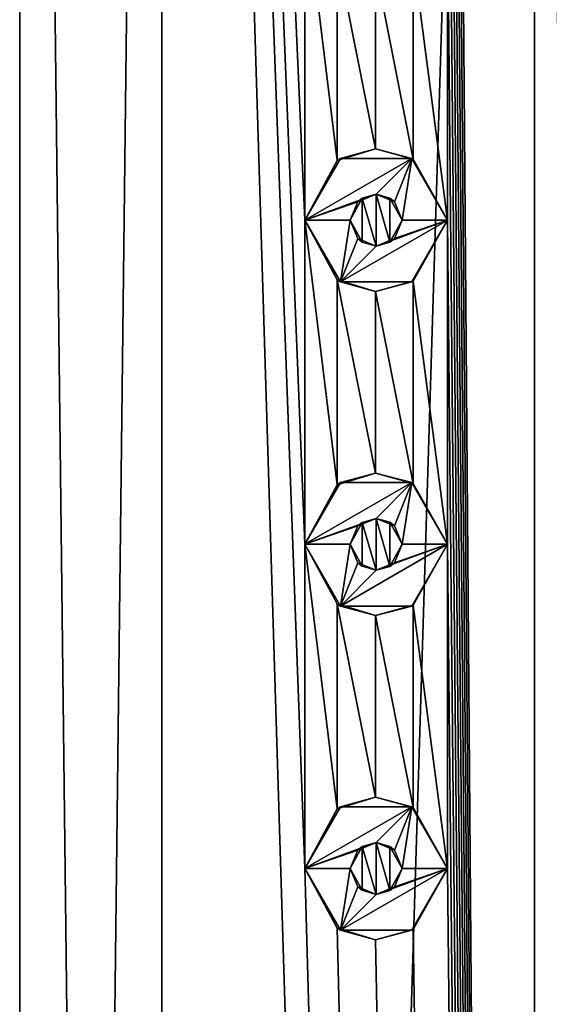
# Model space of a CAD drawing. Header units: millimetres. Extents: x -284 to 78, y 0 to 199.
# Tile 37 of 122: x -161.5 to -153.33, y 136.91 to 152.09. Entities that reach past the tile are written whole.
import ezdxf

# ---------------------------------------------------------------- set-up
doc = ezdxf.new("R2010")
doc.units = ezdxf.units.MM
doc.header["$LTSCALE"] = 65.185185
for name, color, linetype in [('106', 7, 'CONTINUOUS'), ('107', 7, 'CONTINUOUS'), ('295', 7, 'CONTINUOUS'), ('296', 7, 'CONTINUOUS'), ('297', 7, 'CONTINUOUS'), ('298', 7, 'CONTINUOUS'), ('299', 7, 'CONTINUOUS'), ('300', 7, 'CONTINUOUS'), ('301', 7, 'CONTINUOUS'), ('302', 7, 'CONTINUOUS'), ('303', 7, 'CONTINUOUS'), ('304', 7, 'CONTINUOUS'), ('305', 7, 'CONTINUOUS'), ('306', 7, 'CONTINUOUS'), ('307', 7, 'CONTINUOUS'), ('308', 7, 'CONTINUOUS'), ('309', 7, 'CONTINUOUS'), ('323', 7, 'CONTINUOUS'), ('324', 7, 'CONTINUOUS'), ('362', 7, 'CONTINUOUS')]:
    doc.layers.add(name, color=color, linetype=linetype)

msp = doc.modelspace()

# ---------------------------------------------------------------- linework, layer by layer
at = {"layer": '106', "linetype": 'CONTINUOUS'}
for points in [[(-161.5, 12), (-159.304, 12, 6.759), (-161.5, 198.5), (-161.5, 12)], [(-161.5, 198.5), (-159.304, 12, 6.759), (-159.304, 198.5, 6.76), (-161.5, 198.5)], [(-159.304, 12, 6.759), (-153.554, 12, 10.937), (-159.304, 198.5, 6.76), (-159.304, 12, 6.759)], [(-159.304, 198.5, 6.76), (-153.554, 12, 10.937), (-157.1, 139, 9.047), (-159.304, 198.5, 6.76)], [(-157.1, 154, 9.047), (-159.304, 198.5, 6.76), (-157.1, 149, 9.047), (-157.1, 154, 9.047)], [(-157.1, 149, 9.047), (-159.304, 198.5, 6.76), (-157.1, 144, 9.047), (-157.1, 149, 9.047)], [(-157.1, 144, 9.047), (-159.304, 198.5, 6.76), (-157.1, 139, 9.047), (-157.1, 144, 9.047)], [(-153.554, 12, 10.937), (-153.554, 198.5, 10.937), (-154.9, 184, 10.404), (-153.554, 12, 10.937)], [(-153.554, 198.5, 10.937), (-153.554, 12, 10.937), (-153.1, 139, 11.074), (-153.554, 198.5, 10.937)], [(-153.1, 154, 11.074), (-153.554, 198.5, 10.937), (-153.1, 149, 11.074), (-153.1, 154, 11.074)], [(-153.1, 149, 11.074), (-153.554, 198.5, 10.937), (-153.1, 144, 11.074), (-153.1, 149, 11.074)], [(-153.1, 144, 11.074), (-153.554, 198.5, 10.937), (-153.1, 139, 11.074), (-153.1, 144, 11.074)], [(-153.554, 12, 10.937), (-154.9, 184, 10.404), (-154.9, 179, 10.404), (-153.554, 12, 10.937)], [(-153.554, 12, 10.937), (-154.9, 179, 10.404), (-154.9, 174, 10.404), (-153.554, 12, 10.937)], [(-153.554, 12, 10.937), (-154.9, 174, 10.404), (-154.9, 169, 10.404), (-153.554, 12, 10.937)], [(-153.554, 12, 10.937), (-154.9, 169, 10.404), (-154.9, 164, 10.404), (-153.554, 12, 10.937)], [(-153.554, 12, 10.937), (-154.9, 164, 10.404), (-154.9, 159, 10.404), (-153.554, 12, 10.937)], [(-153.554, 12, 10.937), (-154.9, 159, 10.404), (-154.9, 154, 10.404), (-153.554, 12, 10.937)], [(-156.603, 153.08, 9.416), (-157.1, 154, 9.047), (-156.603, 149.92, 9.415), (-156.603, 153.08, 9.416)], [(-157.1, 154, 9.047), (-157.1, 149, 9.047), (-156.603, 149.92, 9.415), (-157.1, 154, 9.047)], [(-154.9, 154, 10.404), (-155.427, 153.061, 10.139), (-154.9, 149, 10.404), (-154.9, 154, 10.404)], [(-153.554, 12, 10.937), (-154.9, 154, 10.404), (-154.9, 149, 10.404), (-153.554, 12, 10.937)], [(-156.009, 152.9, 9.805), (-156.603, 153.08, 9.416), (-156.009, 150.1, 9.805), (-156.009, 152.9, 9.805)], [(-156.009, 150.1, 9.805), (-156.603, 153.08, 9.416), (-156.603, 149.92, 9.415), (-156.009, 150.1, 9.805)], [(-155.427, 153.061, 10.139), (-156.009, 152.9, 9.805), (-155.427, 149.939, 10.139), (-155.427, 153.061, 10.139)], [(-154.9, 149, 10.404), (-155.427, 153.061, 10.139), (-155.427, 149.939, 10.139), (-154.9, 149, 10.404)], [(-155.427, 149.939, 10.139), (-156.009, 152.9, 9.805), (-156.009, 150.1, 9.805), (-155.427, 149.939, 10.139)], [(-156.603, 148.08, 9.416), (-157.1, 149, 9.047), (-156.603, 144.92, 9.415), (-156.603, 148.08, 9.416)], [(-157.1, 149, 9.047), (-157.1, 144, 9.047), (-156.603, 144.92, 9.415), (-157.1, 149, 9.047)], [(-154.9, 149, 10.404), (-155.427, 148.061, 10.139), (-154.9, 144, 10.404), (-154.9, 149, 10.404)], [(-153.554, 12, 10.937), (-154.9, 149, 10.404), (-154.9, 144, 10.404), (-153.554, 12, 10.937)], [(-156.009, 147.9, 9.805), (-156.603, 148.08, 9.416), (-156.009, 145.1, 9.805), (-156.009, 147.9, 9.805)], [(-156.009, 145.1, 9.805), (-156.603, 148.08, 9.416), (-156.603, 144.92, 9.415), (-156.009, 145.1, 9.805)], [(-155.427, 148.061, 10.139), (-156.009, 147.9, 9.805), (-155.427, 144.939, 10.139), (-155.427, 148.061, 10.139)], [(-154.9, 144, 10.404), (-155.427, 148.061, 10.139), (-155.427, 144.939, 10.139), (-154.9, 144, 10.404)], [(-155.427, 144.939, 10.139), (-156.009, 147.9, 9.805), (-156.009, 145.1, 9.805), (-155.427, 144.939, 10.139)], [(-156.603, 143.08, 9.416), (-157.1, 144, 9.047), (-156.603, 139.92, 9.415), (-156.603, 143.08, 9.416)], [(-157.1, 144, 9.047), (-157.1, 139, 9.047), (-156.603, 139.92, 9.415), (-157.1, 144, 9.047)], [(-154.9, 144, 10.404), (-155.427, 143.061, 10.139), (-154.9, 139, 10.404), (-154.9, 144, 10.404)], [(-153.554, 12, 10.937), (-154.9, 144, 10.404), (-154.9, 139, 10.404), (-153.554, 12, 10.937)], [(-156.009, 142.9, 9.805), (-156.603, 143.08, 9.416), (-156.009, 140.1, 9.805), (-156.009, 142.9, 9.805)], [(-156.009, 140.1, 9.805), (-156.603, 143.08, 9.416), (-156.603, 139.92, 9.415), (-156.009, 140.1, 9.805)], [(-155.427, 143.061, 10.139), (-156.009, 142.9, 9.805), (-155.427, 139.939, 10.139), (-155.427, 143.061, 10.139)], [(-154.9, 139, 10.404), (-155.427, 143.061, 10.139), (-155.427, 139.939, 10.139), (-154.9, 139, 10.404)], [(-155.427, 139.939, 10.139), (-156.009, 142.9, 9.805), (-156.009, 140.1, 9.805), (-155.427, 139.939, 10.139)], [(-157.1, 139, 9.047), (-153.554, 12, 10.937), (-156.603, 138.08, 9.416), (-157.1, 139, 9.047)], [(-155.427, 138.061, 10.139), (-153.554, 12, 10.937), (-154.9, 139, 10.404), (-155.427, 138.061, 10.139)], [(-153.554, 12, 10.937), (-146.446, 12, 10.937), (-153.1, 139, 11.074), (-153.554, 12, 10.937)], [(-156.603, 138.08, 9.416), (-153.554, 12, 10.937), (-156.009, 137.9, 9.805), (-156.603, 138.08, 9.416)], [(-156.009, 137.9, 9.805), (-153.554, 12, 10.937), (-155.427, 138.061, 10.139), (-156.009, 137.9, 9.805)]]:
    msp.add_3dface(points, dxfattribs=at)
at = {"layer": '107', "linetype": 'CONTINUOUS'}
for points in [[(-156.215, 139.337, 9.676), (-156.4, 139, 9.555), (-156.215, 138.663, 9.676), (-156.215, 139.337, 9.676)], [(-156.001, 139.4, 9.81), (-156.215, 139.337, 9.676), (-156.001, 138.6, 9.81), (-156.001, 139.4, 9.81)], [(-156.001, 138.6, 9.81), (-156.215, 139.337, 9.676), (-156.215, 138.663, 9.676), (-156.001, 138.6, 9.81)], [(-155.789, 139.34, 9.937), (-156.001, 139.4, 9.81), (-155.789, 138.66, 9.937), (-155.789, 139.34, 9.937)], [(-155.789, 138.66, 9.937), (-156.001, 139.4, 9.81), (-156.001, 138.6, 9.81), (-155.789, 138.66, 9.937)], [(-155.6, 139, 10.044), (-155.789, 139.34, 9.937), (-155.789, 138.66, 9.937), (-155.6, 139, 10.044)]]:
    msp.add_3dface(points, dxfattribs=at)
at = {"layer": '295', "linetype": 'CONTINUOUS'}
for points in [[(-156.55, 149.953, 11), (-157.1, 149, 11), (-155.45, 149.953, 11), (-156.55, 149.953, 11)], [(-155.45, 149.953, 11), (-157.1, 149, 11), (-156, 149.4, 11), (-155.45, 149.953, 11)], [(-155.717, 149.283, 11), (-155.45, 149.953, 11), (-156, 149.4, 11), (-155.717, 149.283, 11)], [(-155.6, 149, 11), (-155.45, 149.953, 11), (-155.717, 149.283, 11), (-155.6, 149, 11)], [(-154.9, 149, 11), (-155.45, 149.953, 11), (-155.6, 149, 11), (-154.9, 149, 11)], [(-156, 149.4, 11), (-157.1, 149, 11), (-156.283, 149.283, 11), (-156, 149.4, 11)], [(-157.1, 149, 11), (-156.4, 149, 11), (-156.283, 149.283, 11), (-157.1, 149, 11)], [(-157.1, 149, 11), (-156.55, 148.047, 11), (-156.4, 149, 11), (-157.1, 149, 11)], [(-155.45, 148.047, 11), (-154.9, 149, 11), (-156.55, 148.047, 11), (-155.45, 148.047, 11)], [(-156.55, 148.047, 11), (-154.9, 149, 11), (-156, 148.6, 11), (-156.55, 148.047, 11)], [(-156.4, 149, 11), (-156.55, 148.047, 11), (-156.283, 148.717, 11), (-156.4, 149, 11)], [(-156, 148.6, 11), (-154.9, 149, 11), (-155.717, 148.717, 11), (-156, 148.6, 11)], [(-155.717, 148.717, 11), (-154.9, 149, 11), (-155.6, 149, 11), (-155.717, 148.717, 11)], [(-156.283, 148.717, 11), (-156.55, 148.047, 11), (-156, 148.6, 11), (-156.283, 148.717, 11)]]:
    msp.add_3dface(points, dxfattribs=at)
at = {"layer": '296', "linetype": 'CONTINUOUS'}
for points in [[(-157.1, 149, 9.047), (-156.603, 148.08, 9.416), (-157.1, 149, 11), (-157.1, 149, 9.047)], [(-157.1, 149, 11), (-156.603, 148.08, 9.416), (-156.55, 148.047, 11), (-157.1, 149, 11)], [(-155.427, 148.061, 10.139), (-154.9, 149, 10.404), (-155.45, 148.047, 11), (-155.427, 148.061, 10.139)], [(-154.9, 149, 10.404), (-154.9, 149, 11), (-155.45, 148.047, 11), (-154.9, 149, 10.404)], [(-156.603, 148.08, 9.416), (-156.009, 147.9, 9.805), (-156.55, 148.047, 11), (-156.603, 148.08, 9.416)], [(-156.009, 147.9, 9.805), (-155.45, 148.047, 11), (-156.55, 148.047, 11), (-156.009, 147.9, 9.805)], [(-156.009, 147.9, 9.805), (-155.427, 148.061, 10.139), (-155.45, 148.047, 11), (-156.009, 147.9, 9.805)]]:
    msp.add_3dface(points, dxfattribs=at)
at = {"layer": '297', "linetype": 'CONTINUOUS'}
for points in [[(-156.009, 150.1, 9.805), (-156.603, 149.92, 9.415), (-156.55, 149.953, 11), (-156.009, 150.1, 9.805)], [(-156.009, 150.1, 9.805), (-156.55, 149.953, 11), (-155.45, 149.953, 11), (-156.009, 150.1, 9.805)], [(-155.427, 149.939, 10.139), (-156.009, 150.1, 9.805), (-155.45, 149.953, 11), (-155.427, 149.939, 10.139)], [(-156.603, 149.92, 9.415), (-157.1, 149, 9.047), (-156.55, 149.953, 11), (-156.603, 149.92, 9.415)], [(-157.1, 149, 9.047), (-157.1, 149, 11), (-156.55, 149.953, 11), (-157.1, 149, 9.047)], [(-155.427, 149.939, 10.139), (-155.45, 149.953, 11), (-154.9, 149, 11), (-155.427, 149.939, 10.139)], [(-154.9, 149, 10.404), (-155.427, 149.939, 10.139), (-154.9, 149, 11), (-154.9, 149, 10.404)]]:
    msp.add_3dface(points, dxfattribs=at)
at = {"layer": '298', "linetype": 'CONTINUOUS'}
for points in [[(-156.283, 149.283, 11), (-156.4, 149, 11), (-156.215, 149.337, 9.676), (-156.283, 149.283, 11)], [(-156.4, 149, 11), (-156.4, 149, 9.555), (-156.215, 149.337, 9.676), (-156.4, 149, 11)], [(-156, 149.4, 11), (-156.283, 149.283, 11), (-156.001, 149.4, 9.81), (-156, 149.4, 11)], [(-156.001, 149.4, 9.81), (-156.283, 149.283, 11), (-156.215, 149.337, 9.676), (-156.001, 149.4, 9.81)], [(-155.789, 149.34, 9.937), (-156, 149.4, 11), (-156.001, 149.4, 9.81), (-155.789, 149.34, 9.937)], [(-155.717, 149.283, 11), (-156, 149.4, 11), (-155.789, 149.34, 9.937), (-155.717, 149.283, 11)], [(-155.6, 149, 10.044), (-155.717, 149.283, 11), (-155.789, 149.34, 9.937), (-155.6, 149, 10.044)], [(-155.6, 149, 11), (-155.717, 149.283, 11), (-155.6, 149, 10.044), (-155.6, 149, 11)]]:
    msp.add_3dface(points, dxfattribs=at)
at = {"layer": '299', "linetype": 'CONTINUOUS'}
for points in [[(-156.4, 149, 11), (-156.283, 148.717, 11), (-156.4, 149, 9.555), (-156.4, 149, 11)], [(-156.4, 149, 9.555), (-156.283, 148.717, 11), (-156.215, 148.663, 9.676), (-156.4, 149, 9.555)], [(-155.717, 148.717, 11), (-155.6, 149, 11), (-155.789, 148.66, 9.937), (-155.717, 148.717, 11)], [(-155.6, 149, 11), (-155.6, 149, 10.044), (-155.789, 148.66, 9.937), (-155.6, 149, 11)], [(-156.283, 148.717, 11), (-156, 148.6, 11), (-156.215, 148.663, 9.676), (-156.283, 148.717, 11)], [(-156, 148.6, 11), (-155.717, 148.717, 11), (-155.789, 148.66, 9.937), (-156, 148.6, 11)], [(-156.215, 148.663, 9.676), (-156, 148.6, 11), (-156.001, 148.6, 9.81), (-156.215, 148.663, 9.676)], [(-156.001, 148.6, 9.81), (-156, 148.6, 11), (-155.789, 148.66, 9.937), (-156.001, 148.6, 9.81)]]:
    msp.add_3dface(points, dxfattribs=at)
at = {"layer": '300', "linetype": 'CONTINUOUS'}
for points in [[(-156.55, 144.953, 11), (-157.1, 144, 11), (-155.45, 144.953, 11), (-156.55, 144.953, 11)], [(-155.45, 144.953, 11), (-157.1, 144, 11), (-156, 144.4, 11), (-155.45, 144.953, 11)], [(-155.717, 144.283, 11), (-155.45, 144.953, 11), (-156, 144.4, 11), (-155.717, 144.283, 11)], [(-155.6, 144, 11), (-155.45, 144.953, 11), (-155.717, 144.283, 11), (-155.6, 144, 11)], [(-154.9, 144, 11), (-155.45, 144.953, 11), (-155.6, 144, 11), (-154.9, 144, 11)], [(-156, 144.4, 11), (-157.1, 144, 11), (-156.283, 144.283, 11), (-156, 144.4, 11)], [(-157.1, 144, 11), (-156.4, 144, 11), (-156.283, 144.283, 11), (-157.1, 144, 11)], [(-157.1, 144, 11), (-156.55, 143.047, 11), (-156.4, 144, 11), (-157.1, 144, 11)], [(-155.45, 143.047, 11), (-154.9, 144, 11), (-156.55, 143.047, 11), (-155.45, 143.047, 11)], [(-156.55, 143.047, 11), (-154.9, 144, 11), (-156, 143.6, 11), (-156.55, 143.047, 11)], [(-156.4, 144, 11), (-156.55, 143.047, 11), (-156.283, 143.717, 11), (-156.4, 144, 11)], [(-156, 143.6, 11), (-154.9, 144, 11), (-155.717, 143.717, 11), (-156, 143.6, 11)], [(-155.717, 143.717, 11), (-154.9, 144, 11), (-155.6, 144, 11), (-155.717, 143.717, 11)], [(-156.283, 143.717, 11), (-156.55, 143.047, 11), (-156, 143.6, 11), (-156.283, 143.717, 11)]]:
    msp.add_3dface(points, dxfattribs=at)
at = {"layer": '301', "linetype": 'CONTINUOUS'}
for points in [[(-157.1, 144, 9.047), (-156.603, 143.08, 9.416), (-157.1, 144, 11), (-157.1, 144, 9.047)], [(-157.1, 144, 11), (-156.603, 143.08, 9.416), (-156.55, 143.047, 11), (-157.1, 144, 11)], [(-155.427, 143.061, 10.139), (-154.9, 144, 10.404), (-155.45, 143.047, 11), (-155.427, 143.061, 10.139)], [(-154.9, 144, 10.404), (-154.9, 144, 11), (-155.45, 143.047, 11), (-154.9, 144, 10.404)], [(-156.603, 143.08, 9.416), (-156.009, 142.9, 9.805), (-156.55, 143.047, 11), (-156.603, 143.08, 9.416)], [(-156.009, 142.9, 9.805), (-155.45, 143.047, 11), (-156.55, 143.047, 11), (-156.009, 142.9, 9.805)], [(-156.009, 142.9, 9.805), (-155.427, 143.061, 10.139), (-155.45, 143.047, 11), (-156.009, 142.9, 9.805)]]:
    msp.add_3dface(points, dxfattribs=at)
at = {"layer": '302', "linetype": 'CONTINUOUS'}
for points in [[(-156.009, 145.1, 9.805), (-156.603, 144.92, 9.415), (-156.55, 144.953, 11), (-156.009, 145.1, 9.805)], [(-156.009, 145.1, 9.805), (-156.55, 144.953, 11), (-155.45, 144.953, 11), (-156.009, 145.1, 9.805)], [(-155.427, 144.939, 10.139), (-156.009, 145.1, 9.805), (-155.45, 144.953, 11), (-155.427, 144.939, 10.139)], [(-156.603, 144.92, 9.415), (-157.1, 144, 9.047), (-156.55, 144.953, 11), (-156.603, 144.92, 9.415)], [(-157.1, 144, 9.047), (-157.1, 144, 11), (-156.55, 144.953, 11), (-157.1, 144, 9.047)], [(-155.427, 144.939, 10.139), (-155.45, 144.953, 11), (-154.9, 144, 11), (-155.427, 144.939, 10.139)], [(-154.9, 144, 10.404), (-155.427, 144.939, 10.139), (-154.9, 144, 11), (-154.9, 144, 10.404)]]:
    msp.add_3dface(points, dxfattribs=at)
at = {"layer": '303', "linetype": 'CONTINUOUS'}
for points in [[(-156.283, 144.283, 11), (-156.4, 144, 11), (-156.215, 144.337, 9.676), (-156.283, 144.283, 11)], [(-156.4, 144, 11), (-156.4, 144, 9.555), (-156.215, 144.337, 9.676), (-156.4, 144, 11)], [(-156, 144.4, 11), (-156.283, 144.283, 11), (-156.001, 144.4, 9.81), (-156, 144.4, 11)], [(-156.001, 144.4, 9.81), (-156.283, 144.283, 11), (-156.215, 144.337, 9.676), (-156.001, 144.4, 9.81)], [(-155.789, 144.34, 9.937), (-156, 144.4, 11), (-156.001, 144.4, 9.81), (-155.789, 144.34, 9.937)], [(-155.717, 144.283, 11), (-156, 144.4, 11), (-155.789, 144.34, 9.937), (-155.717, 144.283, 11)], [(-155.6, 144, 10.044), (-155.717, 144.283, 11), (-155.789, 144.34, 9.937), (-155.6, 144, 10.044)], [(-155.6, 144, 11), (-155.717, 144.283, 11), (-155.6, 144, 10.044), (-155.6, 144, 11)]]:
    msp.add_3dface(points, dxfattribs=at)
at = {"layer": '304', "linetype": 'CONTINUOUS'}
for points in [[(-156.4, 144, 11), (-156.283, 143.717, 11), (-156.4, 144, 9.555), (-156.4, 144, 11)], [(-156.4, 144, 9.555), (-156.283, 143.717, 11), (-156.215, 143.663, 9.676), (-156.4, 144, 9.555)], [(-155.717, 143.717, 11), (-155.6, 144, 11), (-155.789, 143.66, 9.937), (-155.717, 143.717, 11)], [(-155.6, 144, 11), (-155.6, 144, 10.044), (-155.789, 143.66, 9.937), (-155.6, 144, 11)], [(-156.283, 143.717, 11), (-156, 143.6, 11), (-156.215, 143.663, 9.676), (-156.283, 143.717, 11)], [(-156, 143.6, 11), (-155.717, 143.717, 11), (-155.789, 143.66, 9.937), (-156, 143.6, 11)], [(-156.215, 143.663, 9.676), (-156, 143.6, 11), (-156.001, 143.6, 9.81), (-156.215, 143.663, 9.676)], [(-156.001, 143.6, 9.81), (-156, 143.6, 11), (-155.789, 143.66, 9.937), (-156.001, 143.6, 9.81)]]:
    msp.add_3dface(points, dxfattribs=at)
at = {"layer": '305', "linetype": 'CONTINUOUS'}
for points in [[(-156.55, 139.953, 11), (-157.1, 139, 11), (-155.45, 139.953, 11), (-156.55, 139.953, 11)], [(-155.45, 139.953, 11), (-157.1, 139, 11), (-156, 139.4, 11), (-155.45, 139.953, 11)], [(-155.717, 139.283, 11), (-155.45, 139.953, 11), (-156, 139.4, 11), (-155.717, 139.283, 11)], [(-155.6, 139, 11), (-155.45, 139.953, 11), (-155.717, 139.283, 11), (-155.6, 139, 11)], [(-154.9, 139, 11), (-155.45, 139.953, 11), (-155.6, 139, 11), (-154.9, 139, 11)], [(-156, 139.4, 11), (-157.1, 139, 11), (-156.283, 139.283, 11), (-156, 139.4, 11)], [(-157.1, 139, 11), (-156.4, 139, 11), (-156.283, 139.283, 11), (-157.1, 139, 11)], [(-157.1, 139, 11), (-156.55, 138.047, 11), (-156.4, 139, 11), (-157.1, 139, 11)], [(-155.45, 138.047, 11), (-154.9, 139, 11), (-156.55, 138.047, 11), (-155.45, 138.047, 11)], [(-156.55, 138.047, 11), (-154.9, 139, 11), (-156, 138.6, 11), (-156.55, 138.047, 11)], [(-156.4, 139, 11), (-156.55, 138.047, 11), (-156.283, 138.717, 11), (-156.4, 139, 11)], [(-156, 138.6, 11), (-154.9, 139, 11), (-155.717, 138.717, 11), (-156, 138.6, 11)], [(-155.717, 138.717, 11), (-154.9, 139, 11), (-155.6, 139, 11), (-155.717, 138.717, 11)], [(-156.283, 138.717, 11), (-156.55, 138.047, 11), (-156, 138.6, 11), (-156.283, 138.717, 11)]]:
    msp.add_3dface(points, dxfattribs=at)
at = {"layer": '306', "linetype": 'CONTINUOUS'}
for points in [[(-157.1, 139, 9.047), (-156.603, 138.08, 9.416), (-157.1, 139, 11), (-157.1, 139, 9.047)], [(-157.1, 139, 11), (-156.603, 138.08, 9.416), (-156.55, 138.047, 11), (-157.1, 139, 11)], [(-155.427, 138.061, 10.139), (-154.9, 139, 10.404), (-155.45, 138.047, 11), (-155.427, 138.061, 10.139)], [(-154.9, 139, 10.404), (-154.9, 139, 11), (-155.45, 138.047, 11), (-154.9, 139, 10.404)], [(-156.603, 138.08, 9.416), (-156.009, 137.9, 9.805), (-156.55, 138.047, 11), (-156.603, 138.08, 9.416)], [(-156.009, 137.9, 9.805), (-155.427, 138.061, 10.139), (-155.45, 138.047, 11), (-156.009, 137.9, 9.805)], [(-156.009, 137.9, 9.805), (-155.45, 138.047, 11), (-156.55, 138.047, 11), (-156.009, 137.9, 9.805)]]:
    msp.add_3dface(points, dxfattribs=at)
at = {"layer": '307', "linetype": 'CONTINUOUS'}
for points in [[(-156.009, 140.1, 9.805), (-156.603, 139.92, 9.415), (-156.55, 139.953, 11), (-156.009, 140.1, 9.805)], [(-156.009, 140.1, 9.805), (-156.55, 139.953, 11), (-155.45, 139.953, 11), (-156.009, 140.1, 9.805)], [(-155.427, 139.939, 10.139), (-156.009, 140.1, 9.805), (-155.45, 139.953, 11), (-155.427, 139.939, 10.139)], [(-156.603, 139.92, 9.415), (-157.1, 139, 9.047), (-156.55, 139.953, 11), (-156.603, 139.92, 9.415)], [(-157.1, 139, 9.047), (-157.1, 139, 11), (-156.55, 139.953, 11), (-157.1, 139, 9.047)], [(-155.427, 139.939, 10.139), (-155.45, 139.953, 11), (-154.9, 139, 11), (-155.427, 139.939, 10.139)], [(-154.9, 139, 10.404), (-155.427, 139.939, 10.139), (-154.9, 139, 11), (-154.9, 139, 10.404)]]:
    msp.add_3dface(points, dxfattribs=at)
at = {"layer": '308', "linetype": 'CONTINUOUS'}
for points in [[(-156.4, 139, 9.555), (-156.215, 139.337, 9.676), (-156.4, 139, 11), (-156.4, 139, 9.555)], [(-156.4, 139, 11), (-156.215, 139.337, 9.676), (-156.283, 139.283, 11), (-156.4, 139, 11)], [(-156.215, 139.337, 9.676), (-156.001, 139.4, 9.81), (-156.283, 139.283, 11), (-156.215, 139.337, 9.676)], [(-156.001, 139.4, 9.81), (-156, 139.4, 11), (-156.283, 139.283, 11), (-156.001, 139.4, 9.81)], [(-156.001, 139.4, 9.81), (-155.789, 139.34, 9.937), (-156, 139.4, 11), (-156.001, 139.4, 9.81)], [(-155.789, 139.34, 9.937), (-155.717, 139.283, 11), (-156, 139.4, 11), (-155.789, 139.34, 9.937)], [(-155.789, 139.34, 9.937), (-155.6, 139, 10.044), (-155.717, 139.283, 11), (-155.789, 139.34, 9.937)], [(-155.6, 139, 10.044), (-155.6, 139, 11), (-155.717, 139.283, 11), (-155.6, 139, 10.044)]]:
    msp.add_3dface(points, dxfattribs=at)
at = {"layer": '309', "linetype": 'CONTINUOUS'}
for points in [[(-156.215, 138.663, 9.676), (-156.4, 139, 9.555), (-156.283, 138.717, 11), (-156.215, 138.663, 9.676)], [(-156.4, 139, 9.555), (-156.4, 139, 11), (-156.283, 138.717, 11), (-156.4, 139, 9.555)], [(-155.6, 139, 10.044), (-155.789, 138.66, 9.937), (-155.6, 139, 11), (-155.6, 139, 10.044)], [(-155.789, 138.66, 9.937), (-155.717, 138.717, 11), (-155.6, 139, 11), (-155.789, 138.66, 9.937)], [(-156.215, 138.663, 9.676), (-156.283, 138.717, 11), (-156, 138.6, 11), (-156.215, 138.663, 9.676)], [(-156.001, 138.6, 9.81), (-156.215, 138.663, 9.676), (-156, 138.6, 11), (-156.001, 138.6, 9.81)], [(-155.789, 138.66, 9.937), (-156.001, 138.6, 9.81), (-156, 138.6, 11), (-155.789, 138.66, 9.937)], [(-155.789, 138.66, 9.937), (-156, 138.6, 11), (-155.717, 138.717, 11), (-155.789, 138.66, 9.937)]]:
    msp.add_3dface(points, dxfattribs=at)
at = {"layer": '323', "linetype": 'CONTINUOUS'}
for points in [[(-156.215, 144.337, 9.676), (-156.4, 144, 9.555), (-156.215, 143.663, 9.676), (-156.215, 144.337, 9.676)], [(-156.001, 144.4, 9.81), (-156.215, 144.337, 9.676), (-156.001, 143.6, 9.81), (-156.001, 144.4, 9.81)], [(-156.215, 144.337, 9.676), (-156.215, 143.663, 9.676), (-156.001, 143.6, 9.81), (-156.215, 144.337, 9.676)], [(-155.789, 144.34, 9.937), (-156.001, 144.4, 9.81), (-155.789, 143.66, 9.937), (-155.789, 144.34, 9.937)], [(-156.001, 144.4, 9.81), (-156.001, 143.6, 9.81), (-155.789, 143.66, 9.937), (-156.001, 144.4, 9.81)], [(-155.6, 144, 10.044), (-155.789, 144.34, 9.937), (-155.789, 143.66, 9.937), (-155.6, 144, 10.044)]]:
    msp.add_3dface(points, dxfattribs=at)
at = {"layer": '324', "linetype": 'CONTINUOUS'}
for points in [[(-156.215, 149.337, 9.676), (-156.4, 149, 9.555), (-156.215, 148.663, 9.676), (-156.215, 149.337, 9.676)], [(-156.001, 149.4, 9.81), (-156.215, 149.337, 9.676), (-156.001, 148.6, 9.81), (-156.001, 149.4, 9.81)], [(-156.215, 149.337, 9.676), (-156.215, 148.663, 9.676), (-156.001, 148.6, 9.81), (-156.215, 149.337, 9.676)], [(-155.789, 149.34, 9.937), (-156.001, 149.4, 9.81), (-155.789, 148.66, 9.937), (-155.789, 149.34, 9.937)], [(-156.001, 149.4, 9.81), (-156.001, 148.6, 9.81), (-155.789, 148.66, 9.937), (-156.001, 149.4, 9.81)], [(-155.6, 149, 10.044), (-155.789, 149.34, 9.937), (-155.789, 148.66, 9.937), (-155.6, 149, 10.044)]]:
    msp.add_3dface(points, dxfattribs=at)
at = {"layer": '362', "linetype": 'CONTINUOUS'}
for points in [[(-159.304, 12, -6.759), (-161.5, 12), (-159.304, 198.5, -6.76), (-159.304, 12, -6.759)], [(-161.5, 12), (-161.5, 198.5), (-159.304, 198.5, -6.76), (-161.5, 12)], [(-153.554, 12, -10.937), (-159.304, 12, -6.759), (-153.554, 198.5, -10.937), (-153.554, 12, -10.937)], [(-159.304, 12, -6.759), (-159.304, 198.5, -6.76), (-153.554, 198.5, -10.937), (-159.304, 12, -6.759)], [(-146.446, 12, -10.937), (-153.554, 12, -10.937), (-146.446, 198.5, -10.937), (-146.446, 12, -10.937)], [(-153.554, 12, -10.937), (-153.554, 198.5, -10.937), (-146.446, 198.5, -10.937), (-153.554, 12, -10.937)]]:
    msp.add_3dface(points, dxfattribs=at)

doc.saveas('drawing.dxf')
